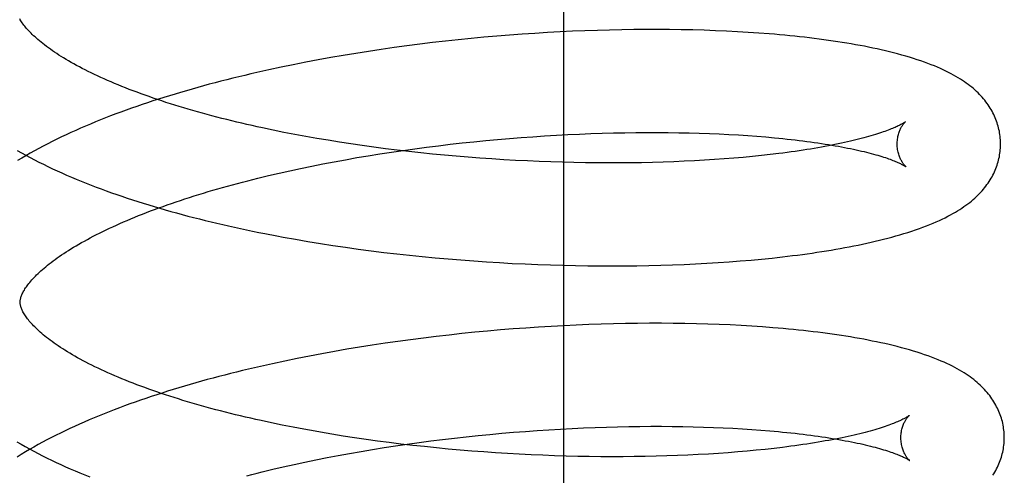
# Model space of a CAD drawing. Header units: inches. Extents: x 0 to 200, y 0 to 129.
# Tile 99 of 118: x 118.7703 to 118.9607, y 48.44 to 48.5281. Entities that reach past the tile are written whole.
import ezdxf

# ---------------------------------------------------------------- set-up
doc = ezdxf.new("R2010")
doc.units = ezdxf.units.IN
doc.header["$LTSCALE"] = 11
doc.header["$MEASUREMENT"] = 0
doc.linetypes.add('HIDDEN', pattern=[0.2, 0.1, -0.1])
doc.layers.add('DEFAULT_2', color=8, linetype='HIDDEN')

msp = doc.modelspace()

# ---------------------------------------------------------------- linework, layer by layer
at = {"layer": 'DEFAULT_2', "color": 8, "linetype": 'HIDDEN'}
for p, q in [((118.8755, 48.43829), (118.8755, 48.81329)), ((118.87721, 48.52581), (118.87479, 48.5257)), ((118.87961, 48.52591), (118.87721, 48.52581)), ((118.882, 48.526), (118.87961, 48.52591)), ((118.88438, 48.52606), (118.882, 48.526)), ((118.88674, 48.52611), (118.88438, 48.52606)), ((118.88907, 48.52614), (118.88674, 48.52611)), ((118.89139, 48.52616), (118.88907, 48.52614)), ((118.89369, 48.52616), (118.89139, 48.52616)), ((118.89597, 48.52615), (118.89369, 48.52616)), ((118.89822, 48.52612), (118.89597, 48.52615)), ((118.90044, 48.52607), (118.89822, 48.52612)), ((118.90264, 48.52601), (118.90044, 48.52607)), ((118.90482, 48.52593), (118.90264, 48.52601)), ((118.90696, 48.52584), (118.90482, 48.52593)), ((118.90908, 48.52573), (118.90696, 48.52584)), ((118.85261, 48.5239), (118.85013, 48.52362)), ((118.85509, 48.52417), (118.85261, 48.5239)), ((118.85757, 48.52442), (118.85509, 48.52417)), ((118.86005, 48.52465), (118.85757, 48.52442)), ((118.86253, 48.52487), (118.86005, 48.52465)), ((118.86499, 48.52507), (118.86253, 48.52487)), ((118.86746, 48.52525), (118.86499, 48.52507)), ((118.86991, 48.52542), (118.86746, 48.52525)), ((118.87235, 48.52557), (118.86991, 48.52542)), ((118.87479, 48.5257), (118.87235, 48.52557)), ((118.91117, 48.5256), (118.90908, 48.52573)), ((118.91322, 48.52546), (118.91117, 48.5256)), ((118.84022, 48.52231), (118.83776, 48.52194)), ((118.84269, 48.52266), (118.84022, 48.52231)), ((118.84517, 48.523), (118.84269, 48.52266)), ((118.84765, 48.52331), (118.84517, 48.523)), ((118.85013, 48.52362), (118.84765, 48.52331)), ((118.828, 48.52029), (118.82559, 48.51983)), ((118.83043, 48.52072), (118.828, 48.52029)), ((118.83286, 48.52115), (118.83043, 48.52072)), ((118.8353, 48.52155), (118.83286, 48.52115)), ((118.83776, 48.52194), (118.8353, 48.52155)), ((118.81846, 48.51836), (118.81612, 48.51784)), ((118.82082, 48.51887), (118.81846, 48.51836)), ((118.8232, 48.51936), (118.82082, 48.51887)), ((118.82559, 48.51983), (118.8232, 48.51936)), ((118.82137, 48.50628), (118.81929, 48.5067)), ((118.82347, 48.50588), (118.82137, 48.50628)), ((118.8256, 48.50548), (118.82347, 48.50588)), ((118.82775, 48.5051), (118.8256, 48.50548)), ((118.82992, 48.50474), (118.82775, 48.5051)), ((118.86042, 48.50469), (118.86271, 48.5049)), ((118.86271, 48.5049), (118.865, 48.5051)), ((118.865, 48.5051), (118.86728, 48.50528)), ((118.86728, 48.50528), (118.86955, 48.50544)), ((118.86955, 48.50544), (118.87181, 48.50559)), ((118.87181, 48.50559), (118.87407, 48.50572)), ((118.87407, 48.50572), (118.87631, 48.50584)), ((118.87631, 48.50584), (118.87854, 48.50594)), ((118.87854, 48.50594), (118.88075, 48.50603)), ((118.88075, 48.50603), (118.88295, 48.50611)), ((118.88295, 48.50611), (118.88513, 48.50616)), ((118.88513, 48.50616), (118.88729, 48.50621)), ((118.88729, 48.50621), (118.88943, 48.50624)), ((118.88943, 48.50624), (118.89154, 48.50625)), ((118.89154, 48.50625), (118.89363, 48.50625)), ((118.89363, 48.50625), (118.8957, 48.50624)), ((118.8957, 48.50624), (118.89773, 48.50621)), ((118.89773, 48.50621), (118.89974, 48.50617)), ((118.89974, 48.50617), (118.90172, 48.50612)), ((118.90172, 48.50612), (118.90366, 48.50605)), ((118.90366, 48.50605), (118.90557, 48.50597)), ((118.90557, 48.50597), (118.90745, 48.50588)), ((118.90745, 48.50588), (118.90929, 48.50577)), ((118.90929, 48.50577), (118.91109, 48.50566)), ((118.91109, 48.50566), (118.91285, 48.50553)), ((118.91285, 48.50553), (118.91457, 48.50539)), ((118.8321, 48.50438), (118.82992, 48.50474)), ((118.83431, 48.50405), (118.8321, 48.50438)), ((118.83654, 48.50372), (118.83431, 48.50405)), ((118.83877, 48.50341), (118.83654, 48.50372)), ((118.84102, 48.50312), (118.83877, 48.50341)), ((118.84329, 48.50284), (118.84102, 48.50312)), ((118.84443, 48.5028), (118.8467, 48.50311)), ((118.8467, 48.50311), (118.84898, 48.50341)), ((118.84898, 48.50341), (118.85126, 48.5037)), ((118.85126, 48.5037), (118.85355, 48.50397)), ((118.85355, 48.50397), (118.85584, 48.50423)), ((118.85584, 48.50423), (118.85813, 48.50447)), ((118.85813, 48.50447), (118.86042, 48.50469)), ((118.83107, 48.5006), (118.83326, 48.501)), ((118.83326, 48.501), (118.83546, 48.50139)), ((118.83546, 48.50139), (118.83769, 48.50176)), ((118.83769, 48.50176), (118.83992, 48.50212)), ((118.83992, 48.50212), (118.84217, 48.50247)), ((118.84217, 48.50247), (118.84443, 48.5028)), ((118.84556, 48.50257), (118.84329, 48.50284)), ((118.84784, 48.50232), (118.84556, 48.50257)), ((118.85012, 48.50209), (118.84784, 48.50232)), ((118.85242, 48.50187), (118.85012, 48.50209)), ((118.85471, 48.50166), (118.85242, 48.50187)), ((118.85701, 48.50147), (118.85471, 48.50166)), ((118.8593, 48.5013), (118.85701, 48.50147)), ((118.8616, 48.50114), (118.8593, 48.5013)), ((118.86389, 48.50099), (118.8616, 48.50114)), ((118.90467, 48.50101), (118.90274, 48.50089)), ((118.90656, 48.50115), (118.90467, 48.50101)), ((118.90841, 48.50129), (118.90656, 48.50115)), ((118.91023, 48.50145), (118.90841, 48.50129)), ((118.91201, 48.50162), (118.91023, 48.50145)), ((118.91375, 48.5018), (118.91201, 48.50162)), ((118.91544, 48.50198), (118.91375, 48.5018)), ((118.91709, 48.50218), (118.91544, 48.50198)), ((118.82252, 48.49887), (118.82462, 48.49932)), ((118.82462, 48.49932), (118.82675, 48.49976)), ((118.82675, 48.49976), (118.8289, 48.50019)), ((118.8289, 48.50019), (118.83107, 48.5006)), ((118.86618, 48.50086), (118.86389, 48.50099)), ((118.86846, 48.50075), (118.86618, 48.50086)), ((118.87073, 48.50065), (118.86846, 48.50075)), ((118.87299, 48.50057), (118.87073, 48.50065)), ((118.87524, 48.5005), (118.87299, 48.50057)), ((118.87748, 48.50044), (118.87524, 48.5005)), ((118.8797, 48.5004), (118.87748, 48.50044)), ((118.88191, 48.50038), (118.8797, 48.5004)), ((118.8841, 48.50037), (118.88191, 48.50038)), ((118.88627, 48.50037), (118.8841, 48.50037)), ((118.88842, 48.50039), (118.88627, 48.50037)), ((118.89054, 48.50042), (118.88842, 48.50039)), ((118.89265, 48.50047), (118.89054, 48.50042)), ((118.89472, 48.50052), (118.89265, 48.50047)), ((118.89677, 48.5006), (118.89472, 48.50052)), ((118.89879, 48.50068), (118.89677, 48.5006)), ((118.90078, 48.50078), (118.89879, 48.50068)), ((118.90274, 48.50089), (118.90078, 48.50078)), ((118.81636, 48.49743), (118.81839, 48.49792)), ((118.81839, 48.49792), (118.82044, 48.4984)), ((118.82044, 48.4984), (118.82252, 48.49887)), ((118.82362, 48.48561), (118.82602, 48.4852)), ((118.82602, 48.4852), (118.82844, 48.4848)), ((118.82844, 48.4848), (118.83087, 48.48443)), ((118.83087, 48.48443), (118.83332, 48.48407)), ((118.83332, 48.48407), (118.83577, 48.48373)), ((118.83577, 48.48373), (118.83824, 48.4834)), ((118.83824, 48.4834), (118.84071, 48.48309)), ((118.84071, 48.48309), (118.84319, 48.4828)), ((118.84319, 48.4828), (118.84567, 48.48253)), ((118.84567, 48.48253), (118.84815, 48.48227)), ((118.84815, 48.48227), (118.85064, 48.48203)), ((118.85064, 48.48203), (118.85313, 48.48181)), ((118.91377, 48.48179), (118.91579, 48.48199)), ((118.85313, 48.48181), (118.85562, 48.48161)), ((118.85562, 48.48161), (118.85811, 48.48142)), ((118.85811, 48.48142), (118.86059, 48.48125)), ((118.86059, 48.48125), (118.86307, 48.4811)), ((118.86307, 48.4811), (118.86554, 48.48096)), ((118.86554, 48.48096), (118.86801, 48.48084)), ((118.86801, 48.48084), (118.87046, 48.48074)), ((118.87046, 48.48074), (118.87291, 48.48065)), ((118.87291, 48.48065), (118.87535, 48.48058)), ((118.87535, 48.48058), (118.87777, 48.48052)), ((118.87777, 48.48052), (118.88018, 48.48049)), ((118.88018, 48.48049), (118.88257, 48.48046)), ((118.88257, 48.48046), (118.88495, 48.48046)), ((118.88495, 48.48046), (118.8873, 48.48047)), ((118.8873, 48.48047), (118.88964, 48.48049)), ((118.88964, 48.48049), (118.89196, 48.48054)), ((118.89196, 48.48054), (118.89426, 48.48059)), ((118.89426, 48.48059), (118.89653, 48.48067)), ((118.89653, 48.48067), (118.89878, 48.48075)), ((118.89878, 48.48075), (118.90101, 48.48086)), ((118.90101, 48.48086), (118.9032, 48.48097)), ((118.9032, 48.48097), (118.90538, 48.48111)), ((118.90538, 48.48111), (118.90752, 48.48125)), ((118.90752, 48.48125), (118.90963, 48.48142)), ((118.90963, 48.48142), (118.91172, 48.48159)), ((118.91172, 48.48159), (118.91377, 48.48179)), ((118.87307, 48.46877), (118.87063, 48.46863)), ((118.8755, 48.46891), (118.87307, 48.46877)), ((118.87792, 48.46902), (118.8755, 48.46891)), ((118.88033, 48.46912), (118.87792, 48.46902)), ((118.88272, 48.4692), (118.88033, 48.46912)), ((118.8851, 48.46927), (118.88272, 48.4692)), ((118.88745, 48.46932), (118.8851, 48.46927)), ((118.88979, 48.46935), (118.88745, 48.46932)), ((118.89211, 48.46937), (118.88979, 48.46935)), ((118.89441, 48.46937), (118.89211, 48.46937)), ((118.89668, 48.46936), (118.89441, 48.46937)), ((118.89894, 48.46933), (118.89668, 48.46936)), ((118.90116, 48.46928), (118.89894, 48.46933)), ((118.90336, 48.46922), (118.90116, 48.46928)), ((118.90554, 48.46914), (118.90336, 48.46922)), ((118.90768, 48.46905), (118.90554, 48.46914)), ((118.9098, 48.46894), (118.90768, 48.46905)), ((118.91189, 48.46881), (118.9098, 48.46894)), ((118.91394, 48.46867), (118.91189, 48.46881)), ((118.85084, 48.46682), (118.84836, 48.46652)), ((118.85333, 48.46711), (118.85084, 48.46682)), ((118.85581, 48.46738), (118.85333, 48.46711)), ((118.85829, 48.46763), (118.85581, 48.46738)), ((118.86077, 48.46786), (118.85829, 48.46763)), ((118.86324, 48.46808), (118.86077, 48.46786)), ((118.86571, 48.46828), (118.86324, 48.46808)), ((118.86817, 48.46846), (118.86571, 48.46828)), ((118.87063, 48.46863), (118.86817, 48.46846)), ((118.83848, 48.46515), (118.83602, 48.46476)), ((118.84094, 48.46552), (118.83848, 48.46515)), ((118.84341, 48.46587), (118.84094, 48.46552)), ((118.84588, 48.4662), (118.84341, 48.46587)), ((118.84836, 48.46652), (118.84588, 48.4662)), ((118.82631, 48.46304), (118.82392, 48.46257)), ((118.82872, 48.46349), (118.82631, 48.46304)), ((118.83114, 48.46393), (118.82872, 48.46349)), ((118.83358, 48.46435), (118.83114, 48.46393)), ((118.83602, 48.46476), (118.83358, 48.46435)), ((118.81918, 48.46157), (118.81683, 48.46105)), ((118.82154, 48.46208), (118.81918, 48.46157)), ((118.82392, 48.46257), (118.82154, 48.46208)), ((118.82106, 48.4497), (118.819, 48.45012)), ((118.82315, 48.44929), (118.82106, 48.4497)), ((118.82526, 48.44889), (118.82315, 48.44929)), ((118.8274, 48.4485), (118.82526, 48.44889)), ((118.83284, 48.44759), (118.83065, 48.44794)), ((118.85665, 48.44744), (118.85894, 48.44768)), ((118.85894, 48.44768), (118.86123, 48.44791)), ((118.86123, 48.44791), (118.86352, 48.44812)), ((118.86352, 48.44812), (118.86581, 48.44831)), ((118.86581, 48.44831), (118.86809, 48.44849)), ((118.86809, 48.44849), (118.87036, 48.44865)), ((118.87036, 48.44865), (118.87262, 48.4488)), ((118.87262, 48.4488), (118.87487, 48.44894)), ((118.87487, 48.44894), (118.87711, 48.44905)), ((118.87711, 48.44905), (118.87934, 48.44916)), ((118.87934, 48.44916), (118.88155, 48.44924)), ((118.88155, 48.44924), (118.88375, 48.44932)), ((118.88375, 48.44932), (118.88593, 48.44937)), ((118.88593, 48.44937), (118.88808, 48.44942)), ((118.88808, 48.44942), (118.89022, 48.44945)), ((118.89022, 48.44945), (118.89233, 48.44946)), ((118.89233, 48.44946), (118.89442, 48.44946)), ((118.89442, 48.44946), (118.89648, 48.44945)), ((118.89648, 48.44945), (118.89852, 48.44942)), ((118.89852, 48.44942), (118.90052, 48.44938)), ((118.90052, 48.44938), (118.9025, 48.44932)), ((118.9025, 48.44932), (118.90444, 48.44926)), ((118.90444, 48.44926), (118.90635, 48.44918)), ((118.90635, 48.44918), (118.90822, 48.44908)), ((118.90822, 48.44908), (118.91006, 48.44898)), ((118.91006, 48.44898), (118.91186, 48.44886)), ((118.91186, 48.44886), (118.91362, 48.44873)), ((118.91362, 48.44873), (118.91534, 48.44859)), ((118.83504, 48.44725), (118.83284, 48.44759)), ((118.83727, 48.44693), (118.83504, 48.44725)), ((118.83951, 48.44662), (118.83727, 48.44693)), ((118.84176, 48.44632), (118.83951, 48.44662)), ((118.84402, 48.44604), (118.84176, 48.44632)), ((118.84299, 48.44569), (118.84525, 48.44602)), ((118.84629, 48.44578), (118.84402, 48.44604)), ((118.84525, 48.44602), (118.84752, 48.44634)), ((118.84857, 48.44553), (118.84629, 48.44578)), ((118.84752, 48.44634), (118.8498, 48.44664)), ((118.8498, 48.44664), (118.85208, 48.44692)), ((118.85208, 48.44692), (118.85437, 48.44719)), ((118.85437, 48.44719), (118.85665, 48.44744)), ((118.83189, 48.44383), (118.83408, 48.44423)), ((118.83408, 48.44423), (118.83629, 48.44462)), ((118.83629, 48.44462), (118.83851, 48.44499)), ((118.83851, 48.44499), (118.84074, 48.44535)), ((118.84074, 48.44535), (118.84299, 48.44569)), ((118.85086, 48.44529), (118.84857, 48.44553)), ((118.85315, 48.44507), (118.85086, 48.44529)), ((118.85544, 48.44487), (118.85315, 48.44507)), ((118.85774, 48.44468), (118.85544, 48.44487)), ((118.86004, 48.4445), (118.85774, 48.44468)), ((118.86233, 48.44434), (118.86004, 48.4445)), ((118.86462, 48.4442), (118.86233, 48.44434)), ((118.86691, 48.44407), (118.86462, 48.4442)), ((118.86919, 48.44396), (118.86691, 48.44407)), ((118.87146, 48.44386), (118.86919, 48.44396)), ((118.89953, 48.44389), (118.89751, 48.44381)), ((118.90152, 48.44399), (118.89953, 48.44389)), ((118.90348, 48.4441), (118.90152, 48.44399)), ((118.9054, 48.44422), (118.90348, 48.4441)), ((118.90729, 48.44436), (118.9054, 48.44422)), ((118.90915, 48.4445), (118.90729, 48.44436)), ((118.91097, 48.44466), (118.90915, 48.4445)), ((118.91274, 48.44483), (118.91097, 48.44466)), ((118.91448, 48.44501), (118.91274, 48.44483)), ((118.91618, 48.4452), (118.91448, 48.44501)), ((118.91783, 48.44539), (118.91618, 48.4452)), ((118.82126, 48.44163), (118.82334, 48.4421)), ((118.82334, 48.4421), (118.82544, 48.44255)), ((118.82544, 48.44255), (118.82757, 48.44299)), ((118.82757, 48.44299), (118.82972, 48.44342)), ((118.82972, 48.44342), (118.83189, 48.44383)), ((118.87373, 48.44377), (118.87146, 48.44386)), ((118.87598, 48.44371), (118.87373, 48.44377)), ((118.87821, 48.44365), (118.87598, 48.44371)), ((118.88044, 48.44361), (118.87821, 48.44365)), ((118.88265, 48.44359), (118.88044, 48.44361)), ((118.88483, 48.44358), (118.88265, 48.44359)), ((118.887, 48.44358), (118.88483, 48.44358)), ((118.88915, 48.4436), (118.887, 48.44358)), ((118.89128, 48.44363), (118.88915, 48.4436)), ((118.89338, 48.44368), (118.89128, 48.44363)), ((118.89546, 48.44373), (118.89338, 48.44368)), ((118.89751, 48.44381), (118.89546, 48.44373)), ((118.81719, 48.44066), (118.81921, 48.44115)), ((118.81921, 48.44115), (118.82126, 48.44163))]:
    msp.add_line(p, q, dxfattribs=at)
for points in [[(118.81929, 48.5067), (118.81725, 48.50714), (118.81623, 48.50736), (118.81523, 48.50758), (118.81423, 48.50781), (118.81324, 48.50804), (118.81225, 48.50827), (118.81128, 48.50851), (118.81031, 48.50874), (118.80935, 48.50899), (118.8084, 48.50923), (118.80746, 48.50948), (118.80653, 48.50973), (118.80561, 48.50998), (118.80469, 48.51023), (118.80379, 48.51049), (118.80289, 48.51075), (118.80201, 48.51101), (118.80114, 48.51127), (118.80027, 48.51154), (118.79942, 48.51181), (118.79857, 48.51208), (118.79774, 48.51235), (118.79692, 48.51262), (118.79611, 48.5129), (118.7953, 48.51318), (118.79452, 48.51346), (118.79374, 48.51374), (118.79297, 48.51402), (118.79222, 48.5143), (118.79147, 48.51459), (118.79074, 48.51487), (118.79003, 48.51516), (118.78932, 48.51545), (118.78863, 48.51574), (118.78794, 48.51602), (118.78727, 48.51631), (118.78662, 48.51661), (118.78597, 48.5169), (118.78534, 48.51719), (118.78472, 48.51748), (118.78412, 48.51777), (118.78352, 48.51806), (118.78294, 48.51836), (118.78237, 48.51865), (118.78182, 48.51894), (118.78128, 48.51923), (118.78075, 48.51952), (118.78024, 48.51981), (118.77974, 48.5201), (118.77925, 48.52038), (118.77878, 48.52067), (118.77832, 48.52095), (118.77787, 48.52123), (118.77744, 48.52152), (118.77701, 48.5218), (118.77661, 48.52207), (118.77621, 48.52235), (118.77583, 48.52262), (118.77546, 48.5229), (118.7751, 48.52317), (118.77476, 48.52343), (118.77443, 48.52369), (118.77411, 48.52395), (118.77381, 48.52421), (118.77352, 48.52447), (118.77324, 48.52472), (118.77297, 48.52496), (118.77271, 48.52521), (118.77247, 48.52545), (118.77224, 48.52569), (118.77202, 48.52592), (118.77181, 48.52615), (118.77161, 48.52637), (118.77142, 48.52659), (118.77125, 48.52681), (118.77108, 48.52702), (118.77093, 48.52722), (118.77078, 48.52743), (118.77065, 48.52763), (118.77052, 48.52782), (118.7704, 48.52801), (118.77029, 48.5282)], [(118.95999, 48.50421), (118.95998, 48.5045), (118.95997, 48.50484), (118.95994, 48.50517), (118.95991, 48.50551), (118.95986, 48.50584), (118.95981, 48.50617), (118.95975, 48.50651), (118.95968, 48.50684), (118.95961, 48.50717), (118.95952, 48.50749), (118.95942, 48.50782), (118.95932, 48.50814), (118.95921, 48.50847), (118.95909, 48.50879), (118.95896, 48.50911), (118.95882, 48.50942), (118.95867, 48.50974), (118.95851, 48.51005), (118.95835, 48.51036), (118.95817, 48.51067), (118.95799, 48.51098), (118.95779, 48.51128), (118.95759, 48.51158), (118.95738, 48.51189), (118.95716, 48.51218), (118.95693, 48.51248), (118.95669, 48.51277), (118.95643, 48.51306), (118.95617, 48.51335), (118.9559, 48.51363), (118.95563, 48.51391), (118.95533, 48.51419), (118.95503, 48.51447), (118.95472, 48.51474), (118.9544, 48.51501), (118.95407, 48.51528), (118.95372, 48.51554), (118.95336, 48.5158), (118.95299, 48.51607), (118.95261, 48.51632), (118.95221, 48.51658), (118.95179, 48.51684), (118.95135, 48.5171), (118.9509, 48.51735), (118.95043, 48.51761), (118.94994, 48.51786), (118.94943, 48.51812), (118.9489, 48.51837), (118.94835, 48.51862), (118.94777, 48.51887), (118.94718, 48.51912), (118.94656, 48.51936), (118.94593, 48.51961), (118.94527, 48.51985), (118.94458, 48.52009), (118.94388, 48.52033), (118.94315, 48.52056), (118.9424, 48.52079), (118.94164, 48.52102), (118.94087, 48.52123), (118.94008, 48.52145), (118.93929, 48.52165), (118.9385, 48.52185), (118.9377, 48.52204), (118.9369, 48.52223), (118.93609, 48.52241), (118.93528, 48.52258), (118.93446, 48.52275), (118.93364, 48.52291), (118.93281, 48.52307), (118.93196, 48.52322), (118.93111, 48.52337), (118.93024, 48.52352), (118.92937, 48.52366), (118.92849, 48.5238), (118.9276, 48.52393), (118.9267, 48.52406), (118.92579, 48.52419), (118.92488, 48.52431), (118.92395, 48.52442), (118.92302, 48.52454), (118.92208, 48.52465), (118.92113, 48.52475), (118.92017, 48.52486), (118.9192, 48.52495), (118.91823, 48.52505), (118.91724, 48.52514), (118.91625, 48.52523), (118.91525, 48.52531), (118.91322, 48.52546)], [(118.81612, 48.51784), (118.81495, 48.51757), (118.81379, 48.5173), (118.81264, 48.51702), (118.81149, 48.51674), (118.81035, 48.51645), (118.80921, 48.51616), (118.80808, 48.51587), (118.80695, 48.51557), (118.80583, 48.51527), (118.80472, 48.51496), (118.80361, 48.51465), (118.80251, 48.51433), (118.80141, 48.51401), (118.80033, 48.51369), (118.79925, 48.51336), (118.79817, 48.51303), (118.79711, 48.51269), (118.79605, 48.51235), (118.795, 48.512), (118.79395, 48.51165), (118.79292, 48.5113), (118.79189, 48.51094), (118.79087, 48.51057), (118.78985, 48.5102), (118.78885, 48.50983), (118.78785, 48.50945), (118.78687, 48.50907), (118.78589, 48.50868), (118.78491, 48.50829), (118.78395, 48.50789), (118.783, 48.50749), (118.78205, 48.50708), (118.78112, 48.50666), (118.78019, 48.50625), (118.77927, 48.50582), (118.77837, 48.5054), (118.77747, 48.50496), (118.77658, 48.50452), (118.7757, 48.50408), (118.77484, 48.50363), (118.77398, 48.50317), (118.77313, 48.50271), (118.7723, 48.50224), (118.77147, 48.50177), (118.77066, 48.50129), (118.76986, 48.50081)], [(118.94158, 48.50833), (118.94157, 48.50832), (118.94155, 48.50831), (118.94153, 48.50829), (118.94149, 48.50826), (118.94145, 48.50823), (118.94139, 48.50819), (118.94132, 48.50815), (118.94125, 48.5081), (118.94116, 48.50805), (118.94106, 48.50799), (118.94095, 48.50792), (118.94082, 48.50785), (118.94068, 48.50778), (118.94053, 48.5077), (118.94037, 48.50762), (118.94019, 48.50753), (118.94, 48.50744), (118.9398, 48.50734), (118.93958, 48.50725), (118.93934, 48.50714), (118.93909, 48.50704), (118.93883, 48.50693), (118.93855, 48.50682), (118.93826, 48.5067), (118.93795, 48.50659), (118.93762, 48.50647), (118.93728, 48.50635), (118.93693, 48.50623), (118.93656, 48.5061), (118.93617, 48.50598), (118.93577, 48.50585), (118.93535, 48.50572), (118.93492, 48.50559), (118.93447, 48.50547), (118.93401, 48.50534), (118.93354, 48.50521), (118.93304, 48.50507), (118.93254, 48.50494), (118.93202, 48.50481), (118.93148, 48.50468), (118.93093, 48.50455), (118.93036, 48.50442), (118.92979, 48.50429), (118.92919, 48.50417), (118.92859, 48.50404), (118.92796, 48.50391), (118.92733, 48.50379), (118.92668, 48.50366), (118.92602, 48.50354), (118.92534, 48.50341), (118.92466, 48.50329), (118.92395, 48.50317), (118.92324, 48.50306), (118.92251, 48.50294), (118.92178, 48.50283), (118.92103, 48.50271), (118.92026, 48.5026), (118.91949, 48.5025), (118.9187, 48.50239), (118.9179, 48.50228), (118.91709, 48.50218)], [(118.93999, 48.50396), (118.93999, 48.5042), (118.94, 48.50446), (118.94002, 48.50472), (118.94005, 48.50497), (118.94009, 48.50521), (118.94013, 48.50545), (118.94018, 48.50568), (118.94024, 48.50589), (118.9403, 48.5061), (118.94036, 48.5063), (118.94043, 48.50649), (118.9405, 48.50667), (118.94057, 48.50683), (118.94065, 48.50699), (118.94072, 48.50713), (118.94079, 48.50727), (118.94086, 48.5074), (118.94093, 48.50752), (118.941, 48.50763), (118.94107, 48.50773), (118.94114, 48.50782), (118.9412, 48.5079), (118.94126, 48.50798), (118.94131, 48.50804), (118.94136, 48.5081), (118.94141, 48.50816), (118.94145, 48.5082), (118.94149, 48.50824), (118.94152, 48.50827), (118.94155, 48.5083), (118.94157, 48.50832), (118.94158, 48.50833), (118.94158, 48.50833)], [(118.91457, 48.50539), (118.91625, 48.50524), (118.91707, 48.50516), (118.91789, 48.50508), (118.91869, 48.50499), (118.91947, 48.5049), (118.92025, 48.50482), (118.92102, 48.50472), (118.92177, 48.50463), (118.92251, 48.50454), (118.92324, 48.50444), (118.92396, 48.50434), (118.92466, 48.50424), (118.92535, 48.50413), (118.92603, 48.50403), (118.92669, 48.50392), (118.92734, 48.50381), (118.92798, 48.5037), (118.92861, 48.50359), (118.92922, 48.50348), (118.92981, 48.50337), (118.93039, 48.50325), (118.93096, 48.50314), (118.93152, 48.50302), (118.93205, 48.5029), (118.93258, 48.50279), (118.93309, 48.50267), (118.93358, 48.50255), (118.93406, 48.50243), (118.93453, 48.50231), (118.93498, 48.5022), (118.93541, 48.50208), (118.93583, 48.50196), (118.93623, 48.50185), (118.93662, 48.50173), (118.937, 48.50162), (118.93736, 48.5015), (118.9377, 48.50139), (118.93803, 48.50128), (118.93834, 48.50117), (118.93863, 48.50107), (118.93892, 48.50096), (118.93918, 48.50086), (118.93943, 48.50076), (118.93967, 48.50066), (118.93989, 48.50057), (118.9401, 48.50048), (118.94029, 48.5004), (118.94047, 48.50031), (118.94063, 48.50023), (118.94079, 48.50016), (118.94092, 48.50009), (118.94105, 48.50002), (118.94116, 48.49996), (118.94127, 48.4999), (118.94135, 48.49985), (118.94143, 48.49981), (118.9415, 48.49976), (118.94156, 48.49973), (118.9416, 48.4997), (118.94164, 48.49967), (118.94167, 48.49965), (118.94167, 48.49965)], [(118.91579, 48.48199), (118.91679, 48.4821), (118.91778, 48.48221), (118.91876, 48.48233), (118.91973, 48.48245), (118.9207, 48.48257), (118.92165, 48.4827), (118.9226, 48.48283), (118.92354, 48.48296), (118.92447, 48.4831), (118.92539, 48.48324), (118.9263, 48.48338), (118.9272, 48.48353), (118.9281, 48.48368), (118.92899, 48.48384), (118.92987, 48.484), (118.93073, 48.48416), (118.93159, 48.48433), (118.93244, 48.4845), (118.93328, 48.48468), (118.93411, 48.48486), (118.93494, 48.48504), (118.93575, 48.48523), (118.93655, 48.48542), (118.93735, 48.48562), (118.93815, 48.48583), (118.93894, 48.48604), (118.93973, 48.48626), (118.94052, 48.48648), (118.9413, 48.48671), (118.94207, 48.48695), (118.94282, 48.4872), (118.94356, 48.48745), (118.94428, 48.4877), (118.94498, 48.48795), (118.94566, 48.48821), (118.94632, 48.48847), (118.94695, 48.48873), (118.94756, 48.48899), (118.94815, 48.48925), (118.94871, 48.48952), (118.94926, 48.48978), (118.94978, 48.49005), (118.95029, 48.49032), (118.95077, 48.49058), (118.95124, 48.49085), (118.95168, 48.49112), (118.95211, 48.49138), (118.95252, 48.49165), (118.95291, 48.49192), (118.95329, 48.49219), (118.95365, 48.49246), (118.95401, 48.49273), (118.95434, 48.493), (118.95467, 48.49328), (118.95499, 48.49356), (118.95529, 48.49384), (118.95559, 48.49412), (118.95587, 48.49441), (118.95614, 48.49469), (118.9564, 48.49499), (118.95666, 48.49528), (118.9569, 48.49557), (118.95713, 48.49587), (118.95736, 48.49617), (118.95757, 48.49648), (118.95778, 48.49678), (118.95797, 48.49709), (118.95816, 48.4974), (118.95833, 48.49771), (118.9585, 48.49803), (118.95866, 48.49834), (118.95881, 48.49866), (118.95895, 48.49898), (118.95908, 48.4993), (118.9592, 48.49962), (118.95931, 48.49994), (118.95942, 48.50027), (118.95951, 48.50059), (118.9596, 48.50092), (118.95968, 48.50125), (118.95975, 48.50158), (118.95981, 48.50192), (118.95986, 48.50225), (118.9599, 48.50258), (118.95994, 48.50292), (118.95996, 48.50325), (118.95998, 48.50359), (118.95999, 48.50393), (118.95999, 48.50421)], [(118.94167, 48.49965), (118.94168, 48.49964), (118.94169, 48.49963), (118.94169, 48.49964), (118.94167, 48.49965), (118.94165, 48.49967), (118.94163, 48.49969), (118.94159, 48.49972), (118.94156, 48.49976), (118.94151, 48.49981), (118.94146, 48.49986), (118.94141, 48.49992), (118.94135, 48.49998), (118.94129, 48.50006), (118.94123, 48.50014), (118.94116, 48.50023), (118.94109, 48.50033), (118.94102, 48.50044), (118.94095, 48.50055), (118.94087, 48.50068), (118.9408, 48.50081), (118.94072, 48.50096), (118.94064, 48.50111), (118.94057, 48.50127), (118.94049, 48.50145), (118.94042, 48.50164), (118.94035, 48.50183), (118.94028, 48.50204), (118.94022, 48.50225), (118.94017, 48.50248), (118.94012, 48.50271), (118.94008, 48.50296), (118.94004, 48.50321), (118.94001, 48.50346), (118.94, 48.50372), (118.93999, 48.50396)], [(118.76982, 48.5028), (118.77064, 48.50234), (118.77146, 48.50188), (118.7723, 48.50143), (118.77315, 48.50098), (118.77401, 48.50054), (118.77487, 48.50011), (118.77575, 48.49968), (118.77664, 48.49926), (118.77754, 48.49884), (118.77845, 48.49843), (118.77936, 48.49803), (118.78029, 48.49763), (118.78123, 48.49723), (118.78217, 48.49684), (118.78313, 48.49646), (118.78409, 48.49608), (118.78507, 48.49571), (118.78605, 48.49534), (118.78703, 48.49498), (118.78803, 48.49462), (118.78904, 48.49427), (118.79005, 48.49392), (118.79107, 48.49357), (118.7921, 48.49324), (118.79314, 48.4929), (118.79419, 48.49257), (118.79524, 48.49225), (118.7963, 48.49193), (118.79736, 48.49161), (118.79844, 48.4913), (118.79952, 48.491), (118.80061, 48.4907), (118.8017, 48.4904), (118.80281, 48.49011), (118.80391, 48.48982), (118.80503, 48.48954), (118.80615, 48.48926), (118.80728, 48.48898), (118.80841, 48.48871), (118.80955, 48.48845), (118.81069, 48.48819), (118.81184, 48.48793), (118.813, 48.48768), (118.81416, 48.48743), (118.81533, 48.48719), (118.8165, 48.48695), (118.81767, 48.48672), (118.82004, 48.48626)], [(118.77036, 48.47341), (118.77036, 48.47351), (118.77037, 48.47363), (118.77038, 48.47375), (118.7704, 48.47387), (118.77042, 48.47399), (118.77045, 48.47413), (118.77048, 48.47426), (118.77053, 48.47441), (118.77058, 48.47456), (118.77064, 48.47472), (118.7707, 48.47489), (118.77078, 48.47506), (118.77087, 48.47524), (118.77096, 48.47543), (118.77107, 48.47562), (118.77118, 48.47581), (118.7713, 48.47601), (118.77143, 48.47621), (118.77157, 48.47642), (118.77172, 48.47663), (118.77188, 48.47684), (118.77205, 48.47706), (118.77223, 48.47729), (118.77242, 48.47752), (118.77263, 48.47775), (118.77284, 48.47799), (118.77307, 48.47823), (118.77331, 48.47848), (118.77356, 48.47873), (118.77382, 48.47898), (118.77409, 48.47924), (118.77438, 48.4795), (118.77467, 48.47977), (118.77498, 48.48004), (118.77531, 48.48031), (118.77564, 48.48058), (118.77599, 48.48086), (118.77635, 48.48114), (118.77673, 48.48142), (118.77712, 48.48171), (118.77752, 48.482), (118.77793, 48.48229), (118.77836, 48.48258), (118.7788, 48.48288), (118.77925, 48.48317), (118.77972, 48.48347), (118.7802, 48.48377), (118.78069, 48.48407), (118.7812, 48.48437), (118.78172, 48.48467), (118.78225, 48.48498), (118.7828, 48.48528), (118.78336, 48.48559), (118.78393, 48.4859), (118.78452, 48.4862), (118.78512, 48.48651), (118.78573, 48.48682), (118.78635, 48.48712), (118.78699, 48.48743), (118.78764, 48.48774), (118.7883, 48.48805), (118.78897, 48.48835), (118.78966, 48.48866), (118.79036, 48.48896), (118.79107, 48.48927), (118.79179, 48.48957), (118.79253, 48.48988), (118.79328, 48.49018), (118.79403, 48.49048), (118.7948, 48.49078), (118.79559, 48.49108), (118.79638, 48.49138), (118.79719, 48.49167), (118.798, 48.49197), (118.79883, 48.49226), (118.79966, 48.49255), (118.80051, 48.49284), (118.80137, 48.49313), (118.80224, 48.49342), (118.80311, 48.4937), (118.804, 48.49398), (118.8049, 48.49426), (118.80581, 48.49454), (118.80672, 48.49482), (118.80765, 48.49509), (118.80858, 48.49536), (118.80953, 48.49563), (118.81048, 48.49589), (118.81144, 48.49616), (118.81241, 48.49642), (118.81339, 48.49667), (118.81437, 48.49693), (118.81536, 48.49718), (118.81636, 48.49743)], [(118.82004, 48.48626), (118.82123, 48.48604), (118.82362, 48.48561)], [(118.819, 48.45012), (118.81696, 48.45056), (118.81595, 48.45079), (118.81496, 48.45101), (118.81396, 48.45124), (118.81298, 48.45148), (118.81201, 48.45171), (118.81104, 48.45195), (118.81008, 48.45219), (118.80913, 48.45244), (118.80819, 48.45268), (118.80726, 48.45293), (118.80633, 48.45319), (118.80542, 48.45344), (118.80452, 48.4537), (118.80362, 48.45396), (118.80274, 48.45422), (118.80186, 48.45448), (118.801, 48.45475), (118.80014, 48.45501), (118.7993, 48.45528), (118.79847, 48.45556), (118.79764, 48.45583), (118.79683, 48.45611), (118.79603, 48.45638), (118.79524, 48.45666), (118.79446, 48.45694), (118.7937, 48.45723), (118.79294, 48.45751), (118.7922, 48.45779), (118.79147, 48.45808), (118.79075, 48.45837), (118.79004, 48.45865), (118.78935, 48.45894), (118.78867, 48.45923), (118.788, 48.45952), (118.78734, 48.45981), (118.7867, 48.4601), (118.78607, 48.4604), (118.78545, 48.46069), (118.78484, 48.46098), (118.78425, 48.46127), (118.78366, 48.46156), (118.7831, 48.46186), (118.78254, 48.46215), (118.782, 48.46244), (118.78147, 48.46273), (118.78096, 48.46302), (118.78046, 48.4633), (118.77997, 48.46359), (118.7795, 48.46388), (118.77904, 48.46416), (118.77859, 48.46444), (118.77816, 48.46472), (118.77774, 48.465), (118.77733, 48.46528), (118.77693, 48.46556), (118.77655, 48.46583), (118.77618, 48.4661), (118.77582, 48.46637), (118.77548, 48.46664), (118.77515, 48.4669), (118.77484, 48.46716), (118.77453, 48.46742), (118.77424, 48.46767), (118.77396, 48.46793), (118.77369, 48.46817), (118.77344, 48.46842), (118.77319, 48.46866), (118.77296, 48.46889), (118.77274, 48.46913), (118.77253, 48.46936), (118.77233, 48.46958), (118.77214, 48.4698), (118.77197, 48.47002), (118.7718, 48.47023), (118.77165, 48.47043), (118.7715, 48.47064), (118.77137, 48.47083), (118.77124, 48.47103), (118.77112, 48.47122), (118.77101, 48.47141), (118.77091, 48.47159), (118.77082, 48.47177), (118.77074, 48.47194), (118.77067, 48.4721), (118.77061, 48.47226), (118.77055, 48.47241), (118.7705, 48.47256), (118.77047, 48.4727), (118.77043, 48.47283), (118.77041, 48.47295), (118.77039, 48.47307), (118.77038, 48.47319), (118.77037, 48.47331), (118.77036, 48.47341)], [(118.96071, 48.44742), (118.9607, 48.44771), (118.96069, 48.44804), (118.96066, 48.44838), (118.96063, 48.44871), (118.96058, 48.44905), (118.96053, 48.44938), (118.96047, 48.44971), (118.9604, 48.45005), (118.96033, 48.45037), (118.96024, 48.4507), (118.96014, 48.45103), (118.96004, 48.45135), (118.95993, 48.45168), (118.95981, 48.452), (118.95968, 48.45231), (118.95954, 48.45263), (118.95939, 48.45294), (118.95923, 48.45326), (118.95907, 48.45357), (118.95889, 48.45388), (118.95871, 48.45419), (118.95851, 48.45449), (118.95831, 48.45479), (118.9581, 48.45509), (118.95788, 48.45539), (118.95765, 48.45569), (118.95741, 48.45598), (118.95716, 48.45627), (118.95689, 48.45656), (118.95663, 48.45684), (118.95635, 48.45712), (118.95606, 48.4574), (118.95575, 48.45767), (118.95544, 48.45795), (118.95512, 48.45822), (118.95479, 48.45849), (118.95444, 48.45875), (118.95408, 48.45901), (118.95371, 48.45927), (118.95333, 48.45953), (118.95293, 48.45979), (118.95251, 48.46005), (118.95207, 48.4603), (118.95162, 48.46056), (118.95115, 48.46082), (118.95066, 48.46107), (118.95015, 48.46133), (118.94962, 48.46158), (118.94907, 48.46183), (118.94849, 48.46208), (118.9479, 48.46233), (118.94728, 48.46257), (118.94665, 48.46282), (118.94599, 48.46306), (118.9453, 48.4633), (118.9446, 48.46354), (118.94387, 48.46377), (118.94312, 48.464), (118.94236, 48.46422), (118.94159, 48.46444), (118.9408, 48.46466), (118.94001, 48.46486), (118.93921, 48.46506), (118.93842, 48.46525), (118.93762, 48.46544), (118.93681, 48.46561), (118.936, 48.46579), (118.93518, 48.46595), (118.93436, 48.46612), (118.93352, 48.46628), (118.93268, 48.46643), (118.93183, 48.46658), (118.93096, 48.46673), (118.93009, 48.46687), (118.92921, 48.46701), (118.92832, 48.46714), (118.92742, 48.46727), (118.92651, 48.46739), (118.92559, 48.46752), (118.92467, 48.46763), (118.92374, 48.46775), (118.9228, 48.46786), (118.92185, 48.46796), (118.92089, 48.46807), (118.91992, 48.46816), (118.91894, 48.46826), (118.91796, 48.46835), (118.91697, 48.46844), (118.91597, 48.46852), (118.91394, 48.46867)], [(118.81683, 48.46105), (118.81567, 48.46078), (118.81451, 48.4605), (118.81336, 48.46023), (118.81221, 48.45995), (118.81106, 48.45966), (118.80993, 48.45937), (118.80879, 48.45908), (118.80767, 48.45878), (118.80655, 48.45848), (118.80543, 48.45817), (118.80433, 48.45786), (118.80323, 48.45754), (118.80213, 48.45722), (118.80104, 48.4569), (118.79996, 48.45657), (118.79889, 48.45624), (118.79782, 48.4559), (118.79677, 48.45556), (118.79571, 48.45521), (118.79467, 48.45486), (118.79363, 48.4545), (118.79261, 48.45414), (118.79158, 48.45378), (118.79057, 48.45341), (118.78957, 48.45304), (118.78857, 48.45266), (118.78758, 48.45227), (118.7866, 48.45189), (118.78563, 48.45149), (118.78467, 48.4511), (118.78371, 48.45069), (118.78277, 48.45028), (118.78183, 48.44987), (118.78091, 48.44945), (118.77999, 48.44903), (118.77908, 48.4486), (118.77819, 48.44817), (118.7773, 48.44773), (118.77642, 48.44729), (118.77555, 48.44684), (118.7747, 48.44638), (118.77385, 48.44592), (118.77301, 48.44545), (118.77219, 48.44498), (118.77138, 48.4445), (118.77057, 48.44402), (118.76978, 48.44353)], [(118.9423, 48.45154), (118.94229, 48.45153), (118.94228, 48.45152), (118.94225, 48.4515), (118.94221, 48.45147), (118.94217, 48.45144), (118.94211, 48.4514), (118.94205, 48.45136), (118.94197, 48.45131), (118.94188, 48.45126), (118.94178, 48.4512), (118.94167, 48.45113), (118.94155, 48.45106), (118.94141, 48.45099), (118.94126, 48.45091), (118.94109, 48.45083), (118.94092, 48.45074), (118.94073, 48.45065), (118.94052, 48.45055), (118.9403, 48.45046), (118.94007, 48.45035), (118.93982, 48.45025), (118.93956, 48.45014), (118.93928, 48.45003), (118.93899, 48.44992), (118.93868, 48.4498), (118.93835, 48.44968), (118.93801, 48.44956), (118.93766, 48.44944), (118.93728, 48.44931), (118.9369, 48.44919), (118.9365, 48.44906), (118.93608, 48.44893), (118.93565, 48.44881), (118.9352, 48.44868), (118.93474, 48.44855), (118.93427, 48.44842), (118.93377, 48.44829), (118.93327, 48.44816), (118.93275, 48.44803), (118.93221, 48.44789), (118.93166, 48.44776), (118.9311, 48.44763), (118.93052, 48.44751), (118.92992, 48.44738), (118.92932, 48.44725), (118.9287, 48.44712), (118.92806, 48.447), (118.92741, 48.44687), (118.92675, 48.44675), (118.92608, 48.44663), (118.92539, 48.44651), (118.92469, 48.44639), (118.92397, 48.44627), (118.92325, 48.44615), (118.92251, 48.44604), (118.92176, 48.44593), (118.921, 48.44581), (118.92022, 48.44571), (118.91944, 48.4456), (118.91864, 48.4455), (118.91783, 48.44539)], [(118.94071, 48.44717), (118.94071, 48.44741), (118.94072, 48.44767), (118.94074, 48.44793), (118.94077, 48.44818), (118.94081, 48.44842), (118.94085, 48.44866), (118.9409, 48.44889), (118.94096, 48.4491), (118.94102, 48.44931), (118.94108, 48.44951), (118.94115, 48.4497), (118.94122, 48.44988), (118.94129, 48.45004), (118.94137, 48.4502), (118.94144, 48.45034), (118.94151, 48.45048), (118.94158, 48.45061), (118.94165, 48.45072), (118.94172, 48.45083), (118.94179, 48.45093), (118.94185, 48.45102), (118.94192, 48.45111), (118.94197, 48.45118), (118.94203, 48.45125), (118.94208, 48.45131), (118.94213, 48.45136), (118.94217, 48.45141), (118.94221, 48.45145), (118.94224, 48.45148), (118.94227, 48.45151), (118.94228, 48.45152), (118.9423, 48.45154), (118.9423, 48.45154)], [(118.83065, 48.44794), (118.82848, 48.44831), (118.8274, 48.4485)], [(118.91534, 48.44859), (118.91702, 48.44844), (118.91784, 48.44836), (118.91865, 48.44828), (118.91945, 48.4482), (118.92023, 48.44811), (118.92101, 48.44802), (118.92178, 48.44793), (118.92253, 48.44784), (118.92327, 48.44774), (118.924, 48.44764), (118.92471, 48.44754), (118.92541, 48.44744), (118.9261, 48.44734), (118.92678, 48.44723), (118.92744, 48.44713), (118.92809, 48.44702), (118.92873, 48.44691), (118.92935, 48.4468), (118.92996, 48.44668), (118.93056, 48.44657), (118.93114, 48.44646), (118.93171, 48.44634), (118.93226, 48.44622), (118.9328, 48.44611), (118.93332, 48.44599), (118.93383, 48.44587), (118.93432, 48.44576), (118.9348, 48.44564), (118.93526, 48.44552), (118.93571, 48.4454), (118.93615, 48.44528), (118.93657, 48.44517), (118.93697, 48.44505), (118.93736, 48.44494), (118.93773, 48.44482), (118.93809, 48.44471), (118.93843, 48.4446), (118.93876, 48.44449), (118.93907, 48.44438), (118.93936, 48.44427), (118.93964, 48.44417), (118.93991, 48.44407), (118.94016, 48.44397), (118.94039, 48.44387), (118.94062, 48.44378), (118.94082, 48.44369), (118.94102, 48.4436), (118.94119, 48.44352), (118.94136, 48.44344), (118.94151, 48.44337), (118.94165, 48.4433), (118.94177, 48.44323), (118.94189, 48.44317), (118.94199, 48.44311), (118.94208, 48.44306), (118.94215, 48.44301), (118.94222, 48.44297), (118.94228, 48.44294), (118.94232, 48.44291), (118.94236, 48.44288), (118.94239, 48.44286), (118.94239, 48.44286)], [(118.76973, 48.44649), (118.77054, 48.44602), (118.77135, 48.44555), (118.77217, 48.4451), (118.77301, 48.44464), (118.77386, 48.4442), (118.77471, 48.44376), (118.77558, 48.44332), (118.77646, 48.4429), (118.77735, 48.44248), (118.77824, 48.44206), (118.77915, 48.44165), (118.78007, 48.44124), (118.781, 48.44084), (118.78193, 48.44045), (118.78288, 48.44006), (118.78383, 48.43968)], [(118.94239, 48.44286), (118.9424, 48.44285), (118.94241, 48.44284), (118.94241, 48.44285), (118.94239, 48.44286), (118.94237, 48.44288), (118.94235, 48.4429), (118.94231, 48.44293), (118.94228, 48.44297), (118.94223, 48.44301), (118.94218, 48.44307), (118.94213, 48.44313), (118.94207, 48.44319), (118.94201, 48.44327), (118.94195, 48.44335), (118.94188, 48.44344), (118.94181, 48.44354), (118.94174, 48.44365), (118.94167, 48.44376), (118.94159, 48.44389), (118.94152, 48.44402), (118.94144, 48.44417), (118.94136, 48.44432), (118.94129, 48.44448), (118.94121, 48.44466), (118.94114, 48.44485), (118.94107, 48.44504), (118.941, 48.44525), (118.94094, 48.44546), (118.94089, 48.44569), (118.94084, 48.44592), (118.9408, 48.44617), (118.94076, 48.44641), (118.94073, 48.44667), (118.94072, 48.44693), (118.94071, 48.44717)], [(118.9585, 48.43999), (118.95869, 48.4403), (118.95888, 48.44061), (118.95906, 48.44092), (118.95922, 48.44124), (118.95938, 48.44155), (118.95953, 48.44187), (118.95967, 48.44219), (118.9598, 48.44251), (118.95992, 48.44283), (118.96003, 48.44315), (118.96014, 48.44348), (118.96023, 48.4438), (118.96032, 48.44413), (118.9604, 48.44446), (118.96047, 48.44479), (118.96053, 48.44512), (118.96058, 48.44546), (118.96062, 48.44579), (118.96066, 48.44613), (118.96068, 48.44646), (118.9607, 48.4468), (118.96071, 48.44713), (118.96071, 48.44742)], [(118.81421, 48.43991), (118.81519, 48.44016), (118.81619, 48.44042), (118.81719, 48.44066)]]:
    msp.add_lwpolyline(points, dxfattribs=at)

doc.saveas('drawing.dxf')
